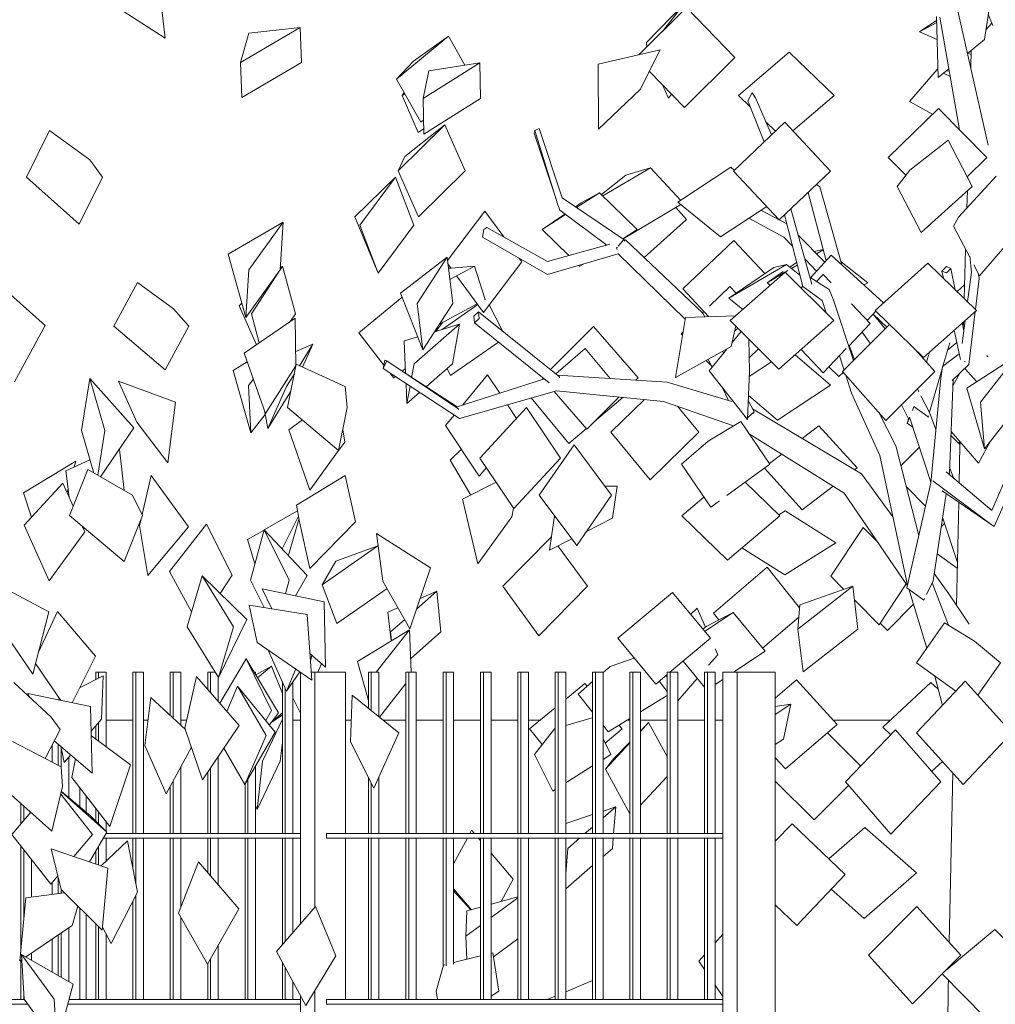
# Model space of a CAD drawing. Extents: x 169645 to 508157, y -5167 to 165945.
# Tile 8 of 130: x 264434 to 266480, y 6254 to 8318. Entities that reach past the tile are written whole.
import ezdxf

# ---------------------------------------------------------------- set-up
doc = ezdxf.new("R2010")
doc.units = 0
doc.header["$MEASUREMENT"] = 0
for name, color, linetype in [('Murs Périphériques', 7, 'Continuous'), ('Plomberie Sanitaire', 7, 'Continuous'), ('Végétation', 7, 'Continuous')]:
    doc.layers.add(name, color=color, linetype=linetype)

msp = doc.modelspace()

# ---------------------------------------------------------------- linework, layer by layer
at = {"layer": 'Murs Périphériques', "linetype": 'Continuous', "lineweight": 20}
for p, q in [((264615.5, 6850), (264671.7, 6850)), ((264693.7, 6850), (264703.5, 6850)), ((264772, 6850), (264784.2, 6850)), ((264966.8, 6850), (264969.1, 6850)), ((265006.9, 6850), (265023.2, 6850)), ((265117.2, 6850), (265129.5, 6850)), ((265196, 6850), (265243.7, 6850)), ((265265.7, 6850), (265322, 6850)), ((265344, 6850), (265400.3, 6850)), ((265422.3, 6850), (265478.6, 6850)), ((265500.6, 6850), (265526.1, 6850)), ((265707.8, 6850), (265713.4, 6850)), ((265735.4, 6850), (265791.7, 6850)), ((265813.7, 6850), (265870, 6850)), ((265892, 6850), (265908.3, 6850)), ((266140, 6850), (266259.8, 6850)), ((264502, 6797.2), (264502, 6761.8)), ((264560.6, 6707.2), (264560.6, 6667.4)), ((264573.3, 6656.8), (264573.3, 6690.8)), ((264436.5, 6632.1), (264436.5, 6675.4)), ((264436.5, 6363.5), (264436.5, 6586)), ((264502, 6509.3), (264502, 6484.2)), ((264560.6, 6455.4), (264560.6, 6264)), ((264573.3, 6264), (264573.3, 6442.9)), ((264502, 6390.5), (264502, 6321.3)), ((264436.5, 6264), (264436.5, 6346.2))]:
    msp.add_line(p, q, dxfattribs=at)
at = {"layer": 'Plomberie Sanitaire', "linetype": 'Continuous', "lineweight": 20}
for p, q in [((265732, 8244.6), (265832.3, 8343.8)), ((265748.2, 8270.2), (265828, 8352.2)), ((265781, 8293), (265828, 8352.2)), ((265933.7, 8238.9), (265832.3, 8343.8)), ((266464.8, 8054.9), (266399.1, 8345.8)), ((266456.6, 8276.7), (266467.9, 8349.6)), ((266359.4, 8196.9), (266356.4, 8325)), ((266404.3, 8087.6), (266363, 8323.4)), ((266472.3, 8310.9), (266464.7, 8329)), ((264897.1, 8228.5), (265022.3, 8301.9)), ((264914.4, 8289.8), (265022.3, 8301.9)), ((265025.2, 8228.5), (265022.3, 8301.9)), ((266320.8, 8293.1), (266356.6, 8317.2)), ((266320.8, 8293.1), (266356.7, 8312.6)), ((266460, 8297.1), (266472.3, 8310.9)), ((266472.3, 8310.9), (266474.3, 8305.8)), ((264897.1, 8228.5), (264914.4, 8289.8)), ((265224.1, 8193.4), (265333.2, 8283.7)), ((265259.7, 8231), (265333.2, 8283.7)), ((265367.7, 8222.7), (265333.2, 8283.7)), ((266357.5, 8276.8), (266320.8, 8293.1)), ((265748.8, 8261.2), (265748.2, 8270.2)), ((266421.3, 8247.7), (266456.6, 8276.7)), ((265647.1, 8224.9), (265776.7, 8254.9)), ((265734.8, 8171.9), (265776.7, 8254.9)), ((265827.8, 8134), (265933.7, 8238.9)), ((265940.8, 8159.4), (266047.3, 8250.3)), ((266141.4, 8159.4), (266047.3, 8250.3)), ((266428.5, 8245.1), (266421.7, 8248.1)), ((266427.9, 8218.3), (266428.6, 8253.7)), ((264900.1, 8155.1), (264897.1, 8228.5)), ((264900.1, 8155.1), (265025.2, 8228.5)), ((265224.1, 8193.4), (265259.7, 8231)), ((265280.1, 8153), (265399.2, 8227.6)), ((265291.6, 8210.9), (265399.2, 8227.6)), ((265400.4, 8153), (265399.2, 8227.6)), ((265647.3, 8088.9), (265647.1, 8224.9)), ((265280.1, 8153), (265291.6, 8210.9)), ((265827.8, 8134), (265754.1, 8210.2)), ((266299.9, 8146.5), (266357.5, 8213.9)), ((266359, 8213.7), (266357.5, 8213.9)), ((266359, 8213.1), (266357.5, 8213.9)), ((266359.4, 8196.9), (266381.9, 8215.4)), ((266384.8, 8198.9), (266371.1, 8206.5)), ((266382.8, 8210.2), (266376.7, 8211.1)), ((265275.3, 8103.2), (265224.1, 8193.4)), ((265794.1, 8154.1), (265781.6, 8181.7)), ((265236, 8159.4), (265240.1, 8165.3)), ((265236, 8159.4), (265241.4, 8162.9)), ((265269.5, 8082.1), (265236, 8159.4)), ((265647.3, 8088.9), (265734.8, 8171.9)), ((265794.1, 8154.1), (265800.6, 8162.1)), ((265965.6, 8135.5), (265940.8, 8159.4)), ((265960.6, 8148), (265969.7, 8164.7)), ((265969.7, 8164.7), (265976.9, 8154.2)), ((266010.5, 8077.1), (265976.9, 8154.2)), ((266054.9, 8085.6), (266141.4, 8159.4)), ((265281.2, 8078.4), (265280.1, 8153)), ((265281.2, 8078.4), (265400.4, 8153)), ((265994.8, 8062.1), (265960.6, 8148)), ((266347.7, 8120.1), (266299.9, 8146.5)), ((266255.1, 8029.4), (266360.2, 8132.3)), ((266461.6, 8029.4), (266360.2, 8132.3)), ((265227.4, 8001.4), (265325.3, 8097.7)), ((265241.6, 8031.4), (265325.3, 8097.7)), ((265275.3, 8103.2), (265280.8, 8107.7)), ((265368.4, 8001.4), (265325.3, 8097.7)), ((265930.4, 8001), (266038.2, 8103.4)), ((266018.4, 8084.6), (265999.2, 8103.1)), ((266134.3, 8001), (266038.2, 8103.4)), ((265269.5, 8082.1), (265281.1, 8089.5)), ((265512.9, 8080.6), (265514.3, 8086.1)), ((265558.6, 7942.2), (265512.9, 8080.6)), ((265514.3, 8086.1), (265523.4, 8090.1)), ((265561.6, 7932.5), (265514.3, 8086.1)), ((265514.6, 8085.2), (265514.3, 8086.1)), ((265571.7, 7944.6), (265523.4, 8090.1)), ((266404, 8089.1), (266401.4, 8090.5)), ((266300.3, 8002.7), (266380.7, 8065.8)), ((266430.8, 7968.9), (266380.7, 8065.8)), ((265227.4, 8001.4), (265241.6, 8031.4)), ((266291.9, 7992), (266255.1, 8029.4)), ((266420.3, 7989.1), (266461.6, 8029.4)), ((265270.5, 7905.2), (265227.4, 8001.4)), ((265270.5, 7905.2), (265368.4, 8001.4)), ((265653.8, 7951.6), (265705.2, 7992.6)), ((265656.7, 7948.7), (265756.5, 8008)), ((265705.2, 7992.6), (265756.5, 8008)), ((265819.4, 7939.6), (265756.5, 8008)), ((265813.9, 7936), (265924.9, 8008.8)), ((265932.3, 8002.8), (265924.9, 8008.8)), ((266026.5, 7898.7), (265930.4, 8001)), ((266026.5, 7898.7), (266134.3, 8001)), ((266300.3, 8002.7), (266273.8, 7968.9)), ((266402.2, 7904.6), (266481.5, 7990.2)), ((266422.2, 7985.5), (266421.4, 7990.1)), ((265136.7, 7905.1), (265222.2, 7988)), ((265147.3, 7887.5), (265222.2, 7988)), ((265260.3, 7887.5), (265222.2, 7988)), ((266111.8, 7968), (266104.7, 7973)), ((266324, 7871.9), (266273.8, 7968.9)), ((266324, 7871.9), (266430.8, 7968.9)), ((266422, 7985.8), (266422.1, 7986.2)), ((265601.5, 7924.5), (265649.7, 7955.6)), ((265611.2, 7934.2), (265649.7, 7955.6)), ((265728.7, 7878.4), (265649.7, 7955.6)), ((266087, 7956), (266086.9, 7956.1)), ((266124.8, 7812.8), (266087, 7956)), ((266158, 7804.2), (266111.8, 7968)), ((266419.9, 7923.7), (266421.2, 7960.1)), ((265566.3, 7918.9), (265561.6, 7932.5)), ((265701, 7857.7), (265571.7, 7944.6)), ((265599.3, 7926), (265611.2, 7934.2)), ((265699.7, 7858.7), (265820.5, 7930.6)), ((265903.4, 7863.2), (265813.9, 7936)), ((265331, 7813.7), (265409.2, 7917)), ((265449, 7862.7), (265409.2, 7917)), ((265529.8, 7878.4), (265577.2, 7910.9)), ((265529.8, 7878.4), (265578.6, 7909.8)), ((265665.4, 7845.9), (265566.3, 7918.9)), ((265832.4, 7899.6), (265809.8, 7924.3)), ((265903.4, 7863.2), (266000.2, 7926.7)), ((266042.3, 7890.5), (265987.9, 7918.6)), ((266075.8, 7758.6), (266037.5, 7909.2)), ((266094.6, 7764.1), (266050.9, 7921.9)), ((264871.4, 7827), (264986.9, 7893.9)), ((264914.6, 7794), (264986.9, 7893.9)), ((264980.5, 7794), (264986.9, 7893.9)), ((265185.5, 7787.1), (265136.7, 7905.1)), ((265185.5, 7787.1), (265147.3, 7887.5)), ((265185.5, 7787.1), (265260.3, 7887.5)), ((265743.2, 7819.6), (265832.4, 7899.6)), ((266036.2, 7862.2), (265962.8, 7902.1)), ((266402.2, 7904.6), (266391.7, 7885.7)), ((266426.6, 7819.1), (266391.7, 7885.7)), ((266446.5, 7781.1), (266536.2, 7885.7)), ((265404.7, 7862.5), (265407.6, 7878.2)), ((265407.6, 7878.2), (265413.4, 7882.5)), ((265540.7, 7811.4), (265413.4, 7882.5)), ((265585.6, 7823.8), (265529.8, 7878.4)), ((265698.8, 7859.1), (265728.7, 7878.4)), ((266122, 7809.7), (266066.3, 7866.2)), ((265540.6, 7784), (265404.7, 7862.5)), ((265671.2, 7847.4), (265540.7, 7811.4)), ((265688.7, 7843.5), (265701, 7857.7)), ((265699.7, 7858.7), (265699.1, 7859.3)), ((265701, 7857.7), (265702.8, 7854)), ((265704.2, 7856.6), (265701.8, 7855.9)), ((265866.6, 7702.7), (265704.2, 7856.6)), ((265824.2, 7754), (265931.2, 7855.4)), ((265996.5, 7786), (265931.2, 7855.4)), ((266054.2, 7843.5), (266036.2, 7862.2)), ((264908.2, 7694), (264871.4, 7827)), ((265689.1, 7827.2), (265540.6, 7784)), ((265685.6, 7839.8), (265687.2, 7841.7)), ((265687.1, 7836.6), (265685.6, 7839.8)), ((265829.4, 7690.5), (265689.1, 7827.2)), ((266092.3, 7777.3), (266135.6, 7824.5)), ((266099.5, 7832.6), (266118.5, 7836.7)), ((266104.7, 7827.3), (266118.8, 7835.5)), ((266245.4, 7725), (266135.6, 7824.5)), ((266416, 7808.9), (266417, 7837.4)), ((265232.4, 7745.2), (265330.2, 7820.6)), ((265267.2, 7723.3), (265330.2, 7820.6)), ((265342.2, 7723.3), (265330.2, 7820.6)), ((265338.9, 7796.9), (265331.9, 7806.4)), ((265406.5, 7704.5), (265487, 7810.7)), ((265487, 7810.7), (265481.6, 7818.1)), ((265608.8, 7801.2), (265606.7, 7803.2)), ((265608.8, 7801.2), (265616.2, 7806)), ((265920.7, 7734.2), (266041.6, 7804.8)), ((266015.5, 7799), (266041.6, 7804.8)), ((266069.6, 7782.8), (266041.6, 7804.8)), ((266048.5, 7799.4), (266062.9, 7809.3)), ((266052, 7796.6), (266064.3, 7803.8)), ((266104.9, 7791.1), (266080, 7816.9)), ((266080.9, 7813.4), (266082.5, 7814.3)), ((266212.1, 7766.8), (266156.1, 7810.7)), ((266227.4, 7708.8), (266338.3, 7807.7)), ((266439.8, 7708.8), (266338.3, 7807.7)), ((266413.9, 7734), (266416, 7808.9)), ((266429.6, 7788.8), (266426.2, 7822.8)), ((266446.5, 7781.1), (266434.4, 7804.1)), ((264908.2, 7694), (264914.6, 7794)), ((264908.2, 7694), (264980.5, 7794)), ((264920, 7701.3), (264979.8, 7793)), ((264980.5, 7794.1), (264985.4, 7801.7)), ((264980.7, 7797.4), (264985.4, 7801.7)), ((265012.1, 7701.3), (264985.4, 7801.7)), ((265294.8, 7793.4), (265295.2, 7794)), ((265295.2, 7794), (265295.8, 7794.1)), ((265333.1, 7797.2), (265338.4, 7797.6)), ((265335.9, 7773.9), (265387.4, 7801.6)), ((265338.8, 7797.6), (265387.4, 7801.6)), ((265409.8, 7731.7), (265387.4, 7801.6)), ((265920.7, 7734.2), (266015.5, 7799)), ((265924, 7687.5), (266039.1, 7789.2)), ((266000.9, 7766.8), (266035.1, 7790.2)), ((266000.9, 7766.8), (266038.5, 7788.7)), ((266140.9, 7687.5), (266039.1, 7789.2)), ((266039.2, 7789.1), (266044.6, 7792.3)), ((266104.4, 7769.6), (266118.4, 7784.2)), ((266135.3, 7766.5), (266118.4, 7784.2)), ((266376.9, 7800.5), (266367.6, 7791.4)), ((266367.6, 7791.4), (266376.9, 7787.6)), ((266370.8, 7776.1), (266367.6, 7791.4)), ((266386.3, 7796.7), (266376.9, 7800.5)), ((266376.9, 7787.6), (266386.3, 7796.7)), ((266395.6, 7751.8), (266386.3, 7796.7)), ((266421.4, 7726.7), (266429.6, 7788.8)), ((266445.6, 7775.7), (266444.6, 7784.7)), ((265406.5, 7704.5), (265350.2, 7781.5)), ((266007.7, 7761.5), (266000.9, 7766.8)), ((266131.2, 7752.8), (266090.6, 7778.4)), ((266094.6, 7764.1), (266094.5, 7764.2)), ((266204.3, 7762.2), (266212.1, 7766.8)), ((266399.4, 7748.2), (266414.7, 7762.5)), ((266414.2, 7762.1), (266414.8, 7765)), ((266437.9, 7710.7), (266445.6, 7775.7)), ((265279.2, 7625.9), (265232.4, 7745.2)), ((265879.2, 7695.5), (265824.2, 7754)), ((265880.6, 7717.6), (265923.1, 7758.8)), ((265936.2, 7744.8), (265923.1, 7758.8)), ((266072.5, 7755.8), (266075.6, 7759.1)), ((266116.5, 7729.6), (266075.8, 7758.6)), ((266139.7, 7732.1), (266131.2, 7752.8)), ((264894.2, 7718.6), (264899.9, 7723.8)), ((265145.2, 7661.5), (265235.8, 7736.5)), ((265279.2, 7625.9), (265267.2, 7723.3)), ((265279.2, 7625.9), (265342.2, 7723.3)), ((265314.2, 7680.1), (265393.2, 7722.7)), ((265320, 7668.9), (265394.4, 7721)), ((265408.6, 7731), (265409.8, 7731.7)), ((265446.3, 7665.8), (265418.7, 7720.5)), ((265950.5, 7710.9), (265920.7, 7734.2)), ((266124.7, 7703.7), (266116.5, 7729.6)), ((266182.5, 7603.5), (266139.7, 7732.1)), ((266217.4, 7681.2), (266177.7, 7722.4)), ((266244.3, 7723.9), (266245.4, 7725)), ((264930.6, 7636.9), (264894.2, 7718.6)), ((264936.1, 7640.6), (264920, 7701.3)), ((265002.2, 7686.1), (265012.1, 7701.3)), ((265396.3, 7705.9), (265386.6, 7696.8)), ((265397.6, 7691.9), (265396.3, 7705.9)), ((265565.8, 7569.8), (265396.3, 7705.9)), ((265865.9, 7703.4), (265869, 7706.4)), ((265870.5, 7695.2), (265866.6, 7702.7)), ((266211.1, 7687.7), (266229, 7707.2)), ((266248.7, 7669.9), (266223.3, 7700.9)), ((266252.4, 7673.6), (266223.4, 7701.1)), ((266328.8, 7609.9), (266227.4, 7708.8)), ((266328.8, 7609.9), (266439.8, 7708.8)), ((266424.2, 7595.1), (266437.4, 7706.7)), ((264904.6, 7619), (265011.9, 7692.8)), ((265013.4, 7592.6), (265011.9, 7692.8)), ((265260.9, 7596.8), (265356.4, 7679.9)), ((265303.9, 7664.1), (265356.4, 7679.9)), ((265306.4, 7664.8), (265321.5, 7684)), ((265318.1, 7679.7), (265316.7, 7681.4)), ((265341.7, 7596.8), (265356.4, 7679.9)), ((265386.6, 7696.8), (265387.9, 7682.7)), ((265387.9, 7682.7), (265397.6, 7691.9)), ((265544.4, 7557.1), (265387.9, 7682.7)), ((265809.1, 7567.8), (265829.9, 7693.7)), ((265829.9, 7693.7), (265935.4, 7697.6)), ((266025.8, 7585.7), (265924, 7687.5)), ((266025.8, 7585.7), (266140.9, 7687.5)), ((266172.3, 7634), (266217.4, 7681.2)), ((266409.9, 7639.6), (266416.3, 7687.9)), ((266413.5, 7666.5), (266410.1, 7682.4)), ((266412.2, 7672.3), (266412.6, 7684.6)), ((265197.5, 7594.1), (265145.2, 7661.5)), ((265547.2, 7584.7), (265637.3, 7675.2)), ((265730.7, 7567.5), (265637.3, 7675.2)), ((265821.1, 7659.9), (265825, 7663.7)), ((265823.9, 7656.9), (265821.1, 7659.9)), ((265925.8, 7632.8), (265935.3, 7676.1)), ((265927.7, 7641.2), (265946.8, 7664.6)), ((265932.9, 7665), (265939.9, 7671.6)), ((266159.4, 7580.4), (266257.9, 7679.1)), ((266217.9, 7639), (266200.1, 7663.1)), ((266406.4, 7605.7), (266393.5, 7667.5)), ((265013, 7622.9), (265048.7, 7638.3)), ((265020.6, 7592.9), (265048.7, 7638.3)), ((265027.1, 7590), (265048.7, 7638.3)), ((265240.2, 7644.8), (265268.4, 7653.4)), ((265243.3, 7576.5), (265240.2, 7644.8)), ((265337.5, 7572), (265438.1, 7642.4)), ((265964.3, 7581.5), (265962.7, 7648.8)), ((266369.8, 7591.6), (266384.1, 7640.9)), ((266379.6, 7625.5), (266399, 7641.2)), ((264949.4, 7492.5), (264904.6, 7619)), ((265557.9, 7576.1), (265619.8, 7628.7)), ((265671.8, 7566.1), (265619.8, 7628.7)), ((265809.1, 7567.8), (265925.8, 7632.8)), ((265879.6, 7582.3), (265916.6, 7627.6)), ((265909.8, 7619.3), (265908, 7622.8)), ((265963.6, 7609.5), (265983.1, 7628.4)), ((266118.9, 7578.2), (266072.2, 7626.7)), ((266118.9, 7578.2), (266167.2, 7628.7)), ((266184.3, 7605.4), (266173.5, 7635.3)), ((266352.5, 7580.4), (266311.9, 7626.4)), ((266335, 7600.2), (266341.7, 7621.4)), ((266368.9, 7590.9), (266403.8, 7617.9)), ((264881.5, 7583), (264910.9, 7601.2)), ((265199.8, 7604.3), (265196, 7587.1)), ((265196, 7587.1), (265203.7, 7603.2)), ((265203.7, 7603.2), (265199.8, 7604.3)), ((265354.7, 7501.4), (265203.7, 7603.2)), ((265255.8, 7568.3), (265260.9, 7596.8)), ((265286.4, 7548.7), (265341.7, 7596.8)), ((265884.9, 7591.6), (265873.6, 7603.7)), ((265885.8, 7589.9), (265877.8, 7606)), ((265963.8, 7570.3), (266010.2, 7601.3)), ((266133.9, 7552.3), (266059.9, 7615.9)), ((266162.7, 7583.7), (266153.1, 7613.9)), ((266415.2, 7601.7), (266415.8, 7601.5)), ((266415.8, 7601.5), (266416.4, 7602)), ((266461.8, 7614.5), (266463.3, 7612)), ((266463.3, 7612), (266464.3, 7612.8)), ((264918.8, 7451.8), (264881.5, 7583)), ((264949.4, 7492.5), (265013.4, 7592.6)), ((264993.8, 7549.6), (265010.1, 7576)), ((265356, 7482.2), (265196, 7587.1)), ((265218.4, 7567.2), (265210.2, 7577.8)), ((265235.8, 7581.6), (265242.8, 7587.3)), ((265337.5, 7572), (265330.1, 7586.7)), ((265959.7, 7480), (265879.6, 7582.3)), ((265959.7, 7480), (265964.3, 7581.5)), ((266151.2, 7570.3), (266130.4, 7590.2)), ((266151.2, 7570.3), (266160.7, 7578.9)), ((266250.1, 7477.7), (266159.4, 7580.4)), ((266250.1, 7477.7), (266352.5, 7580.4)), ((266341.8, 7495.1), (266368.3, 7586.5)), ((266368.9, 7590.9), (266365.6, 7566.8)), ((266388.9, 7562.1), (266424.2, 7595.1)), ((266390.8, 7550.9), (266405.2, 7577.4)), ((266440.7, 7559.2), (266415.8, 7587.2)), ((264914.2, 7551.5), (264924, 7564.2)), ((265218.4, 7567.2), (265222, 7570.1)), ((265246.1, 7513.7), (265244.2, 7555.5)), ((265351.3, 7506.9), (265248, 7573.4)), ((265534.5, 7565), (265351.3, 7506.9)), ((265363, 7510.6), (265415.2, 7573.5)), ((265440.7, 7535.2), (265415.2, 7573.5)), ((265530, 7567.5), (265530.6, 7568.1)), ((265532.7, 7564.4), (265530, 7567.5)), ((265791.6, 7558.4), (265561.5, 7573.2)), ((265566, 7567.4), (265565.8, 7569.8)), ((265725.8, 7562.6), (265730.7, 7567.5)), ((265927.5, 7517.9), (265791.6, 7558.4)), ((266178, 7535.3), (266166.2, 7572.8)), ((266344.1, 7347.5), (266365.6, 7566.8)), ((266383.3, 7367.4), (266391.3, 7564.4)), ((264918.8, 7451.8), (264914.2, 7551.5)), ((264954.3, 7461), (264993.8, 7549.6)), ((264954.3, 7461), (265002.8, 7539.4)), ((265246.1, 7513.7), (265252.6, 7550.1)), ((265246.1, 7513.7), (265272.7, 7536.8)), ((265559.7, 7540.5), (265356, 7482.2)), ((265623.4, 7459.9), (265554.7, 7539.1)), ((265784.2, 7518.1), (265559.7, 7540.5)), ((265920.4, 7520), (265906.7, 7547.7)), ((266022.9, 7478.4), (266133.9, 7552.3)), ((266237.2, 7404.7), (266178, 7535.3)), ((266319.5, 7537.9), (266316.3, 7544.1)), ((266316.9, 7542.9), (266317.8, 7545.6)), ((265585.5, 7430.1), (265506.4, 7525.2)), ((265623.4, 7459.9), (265690.7, 7527.4)), ((265638.6, 7475.2), (265699.1, 7526.6)), ((265673.8, 7453.7), (265743.9, 7522.2)), ((265930.6, 7466.6), (265784.2, 7518.1)), ((265973.8, 7495.8), (265961.5, 7519.6)), ((266022.9, 7478.4), (265962, 7530.7)), ((266341.8, 7495), (266323.7, 7529.9)), ((264954.3, 7461), (264947.2, 7498.8)), ((265354.7, 7501.4), (265354, 7501.9)), ((265399.1, 7399.1), (265496.8, 7505)), ((265475.8, 7482.3), (265456.7, 7511)), ((265567.8, 7399.1), (265496.8, 7505)), ((265857.8, 7453.7), (265813.2, 7507.9)), ((265959.9, 7483.9), (265973.8, 7495.8)), ((266199.1, 7366.5), (265970.3, 7502.6)), ((265973.8, 7495.8), (265971.5, 7491.7)), ((266270.9, 7425), (266235, 7494.8)), ((266297.6, 7481.5), (266283.2, 7511)), ((266305.6, 7498.7), (266309, 7507)), ((266309, 7507), (266339.1, 7485.9)), ((266355, 7458.8), (266341.8, 7495)), ((264918.8, 7451.8), (264948.8, 7490.3)), ((264998.1, 7458.2), (265026.8, 7479.4)), ((265327.1, 7467.3), (265345.3, 7489.3)), ((265877.3, 7434.4), (265945.7, 7475.8)), ((266007, 7386.1), (265945.7, 7475.8)), ((266294.7, 7472.3), (266298.3, 7483.9)), ((266294.7, 7472.3), (266299.3, 7483.4)), ((266344.3, 7349), (266299.5, 7484.7)), ((266339.1, 7485.9), (266338.6, 7484.6)), ((266339.1, 7485.9), (266339.7, 7487.8)), ((266357.3, 7489.5), (266358.2, 7491.1)), ((266358, 7488.8), (266357.3, 7489.5)), ((265042.6, 7331.9), (264998.1, 7458.2)), ((265115.5, 7432.8), (265111.6, 7458.6)), ((265397.6, 7361.2), (265327.1, 7467.3)), ((265585.5, 7430.1), (265622.2, 7461.2)), ((265755.7, 7353.9), (265673.8, 7453.7)), ((265755.7, 7353.9), (265857.8, 7453.7)), ((266074.9, 7440.3), (266109.7, 7467)), ((266189.9, 7378.7), (266109.7, 7467)), ((266306.3, 7464.1), (266294.7, 7472.3)), ((266306.9, 7462.4), (266305.9, 7464.4)), ((266444.3, 7388.3), (266386.9, 7455.2)), ((265103, 7415.5), (265115.5, 7432.8)), ((265877.3, 7434.4), (265821.8, 7386.1)), ((266162.9, 7325.7), (265963.2, 7450.1)), ((266405.6, 7427.2), (266386.5, 7446.2)), ((266402.2, 7430.5), (266405.5, 7433.5)), ((266405.5, 7425), (266405.7, 7433.2)), ((266444.3, 7388.3), (266470.2, 7435.7)), ((266472, 7289.6), (266537.8, 7441.7)), ((264653, 7331.4), (264643.3, 7418.2)), ((265042.6, 7331.9), (265102.8, 7415.2)), ((265336.8, 7394.9), (265360.1, 7417.7)), ((265523.4, 7321.5), (265596.5, 7427.2)), ((265675.2, 7321.5), (265596.5, 7427.2)), ((266319.1, 7236.9), (266270.9, 7425)), ((266281.6, 7383.2), (266320.3, 7421.9)), ((266403.7, 7347.6), (266405.5, 7425)), ((264442, 7326.4), (264551.7, 7392.4)), ((264530.9, 7372.6), (264581.5, 7395.7)), ((264548.4, 7380.6), (264551.7, 7392.4)), ((265380.1, 7321.7), (265336.8, 7394.9)), ((265470.1, 7293.2), (265399.1, 7399.1)), ((265470.1, 7293.2), (265567.8, 7399.1)), ((266006, 7387.5), (266031.8, 7407.3)), ((266295.5, 7132.8), (266237.2, 7404.7)), ((266477.2, 7255.6), (266537.3, 7393)), ((264538.1, 7317.3), (264530.9, 7372.6)), ((265397.6, 7361.2), (265412.5, 7379.1)), ((265883.2, 7296.3), (265821.8, 7386.1)), ((265916.9, 7320.8), (266007, 7386.1)), ((266074.7, 7290.4), (265995.5, 7377.7)), ((266184.9, 7374.9), (266189.9, 7378.7)), ((266376.7, 7370.6), (266472, 7289.6)), ((266392.1, 7357.5), (266383.8, 7380.1)), ((265014.4, 7300.8), (265116.5, 7362.4)), ((265138.1, 7265.2), (265116.5, 7362.4)), ((265362.6, 7312.7), (265432.8, 7348.9)), ((266264.7, 7276.3), (266199.1, 7366.5)), ((266348.8, 7351.5), (266462.6, 7266.5)), ((266383, 7365.3), (266383.3, 7367.4)), ((264443.6, 7258.7), (264524.8, 7346.9)), ((264546.5, 7298.4), (264524.8, 7346.9)), ((264533.6, 7327.3), (264535.8, 7335.1)), ((265661.2, 7340.4), (265686.6, 7340.1)), ((265676.9, 7273.1), (265686.6, 7340.1)), ((266027.9, 7278.3), (265955.4, 7348.7)), ((266074.7, 7290.4), (266139.6, 7340.2)), ((266333.1, 7298.6), (266293, 7338.7)), ((266294.3, 7127.4), (266344.1, 7347.5)), ((266368, 7330.2), (266477.2, 7255.6)), ((264458.9, 7275.3), (264442, 7326.4)), ((265394.8, 7177.7), (265362.6, 7312.7)), ((265602.1, 7215.8), (265523.4, 7321.5)), ((265602.1, 7215.8), (265675.2, 7321.5)), ((265822.6, 7278.3), (265868.8, 7317.4)), ((265883.2, 7296.3), (265901.1, 7309.3)), ((266295.2, 7131.4), (266162.9, 7325.7)), ((266349.4, 7142.1), (266376.8, 7324.2)), ((264946.8, 7248.5), (265016.5, 7288.5)), ((265014.4, 7300.8), (265020.6, 7265.2)), ((265466.1, 7276.2), (265469.3, 7294.5)), ((266025.9, 7280.2), (266038.8, 7288.3)), ((266145.4, 7221.2), (266038.8, 7288.3)), ((266398, 7091), (266402.8, 7306.4)), ((266462.7, 7297.6), (266472.2, 7290.1)), ((264984.2, 7208.8), (265018.4, 7277.7)), ((264998.5, 7198), (265019.7, 7270.4)), ((265394.8, 7177.7), (265466.1, 7276.2)), ((265545.1, 7206.1), (265554.8, 7273.1)), ((265556, 7277.8), (265554.8, 7273.1)), ((265622.7, 7245.5), (265676.9, 7273.1)), ((265918.3, 7185.4), (265822.6, 7278.3)), ((265918.3, 7185.4), (266027.9, 7278.3)), ((266368.5, 7269.1), (266370.1, 7270.7)), ((266400, 7180.1), (266369.2, 7273.5)), ((266462.6, 7266.5), (266477.2, 7255.6)), ((264495.8, 7142), (264443.6, 7258.7)), ((264570.6, 7244.5), (264565.2, 7256.6)), ((264567.8, 7250.7), (264569.9, 7252.6)), ((264748.4, 7161.1), (264826, 7260.4)), ((264879.5, 7153.8), (264826, 7260.4)), ((264911.9, 7228.5), (264946.7, 7248.4)), ((265042.2, 7168), (265020.6, 7265.2)), ((265042.2, 7168), (265138.1, 7265.2)), ((266134.9, 7151.7), (266202.4, 7253.9)), ((266232.4, 7223.5), (266202.4, 7253.9)), ((266366.5, 7255.6), (266373, 7262.1)), ((264495.8, 7142), (264570.6, 7244.5)), ((264927.5, 7177.7), (264911.9, 7228.5)), ((265446.8, 7130.3), (265548.8, 7233.8)), ((265545.1, 7206.1), (265591.7, 7229.8)), ((265549.1, 7233.4), (265548.8, 7233.8)), ((265068.2, 7133.6), (265184.7, 7215.1)), ((265097, 7183), (265184.7, 7215.1)), ((265186.3, 7210.9), (265184.7, 7215.1)), ((265624.9, 7130.3), (265562.6, 7215)), ((266038, 7154.1), (265948.1, 7210.7)), ((266038, 7154.1), (266145.4, 7221.2)), ((264997.1, 7195.2), (264998.5, 7198)), ((266399.7, 7168.4), (266357.9, 7198.5)), ((265068.2, 7133.6), (265097, 7183)), ((265888.5, 7074.3), (266001.4, 7170.6)), ((266069.3, 7085.1), (266001.4, 7170.6)), ((264794.5, 7077), (264748.4, 7161.1)), ((264854.7, 7115.3), (264879.5, 7153.8)), ((266162.3, 7123.9), (266134.9, 7151.7)), ((266382.3, 7114.9), (266351.6, 7157)), ((265099.4, 7052.1), (265068.2, 7133.6)), ((265099.4, 7052.1), (265204.4, 7125.5)), ((265522.9, 7026.8), (265446.8, 7130.3)), ((265522.9, 7026.8), (265624.9, 7130.3)), ((266065.7, 7040.7), (266180.6, 7130.3)), ((266069.8, 7091.5), (266180.6, 7130.3)), ((266191.4, 7040.7), (266180.6, 7130.3)), ((266235.8, 7049.4), (266292.5, 7135.2)), ((266294.3, 7127.4), (266329.7, 7101.1)), ((266336, 7000.8), (266297.9, 7124.8)), ((266335.4, 7113), (266349.4, 7142.1)), ((266381.3, 7049.1), (266347.3, 7137.8)), ((265265.9, 7082.3), (265308.8, 7120.2)), ((265273.7, 7105.1), (265308.8, 7120.2)), ((265317.2, 7034.6), (265308.8, 7120.2)), ((265688.1, 7021.4), (265802.5, 7117.3)), ((265882.2, 7021.4), (265802.5, 7117.3)), ((266235.8, 7049.4), (266184, 7101.9)), ((266329.7, 7101.1), (266331.4, 7104.7)), ((266424.4, 7050.7), (266382.3, 7114.9)), ((265206.3, 7076.3), (265227, 7085.1)), ((265840.7, 7071.4), (265854.6, 7084.4)), ((265872.2, 7044.5), (265854.6, 7084.4)), ((266065.7, 7040.7), (266069.8, 7091.5)), ((266253.7, 7037.5), (266307.7, 7092.8)), ((265213, 7015.7), (265206.3, 7076.3)), ((265211.8, 7034.6), (265240.9, 7060.3)), ((265870.2, 7035.8), (265930.2, 7075.7)), ((265874.9, 7046.6), (265930.2, 7075.7)), ((265900, 7059.8), (265888.5, 7074.3)), ((265997, 6994.3), (265930.2, 7075.7)), ((265991.6, 7000.9), (266067.7, 7065.7)), ((265866.6, 7040.2), (265874.9, 7046.6)), ((266076.5, 6951.1), (266065.7, 7040.7)), ((266076.5, 6951.1), (266191.4, 7040.7)), ((266253.7, 7037.5), (266238.3, 7053.1)), ((266314.2, 6969.7), (266373.3, 7054)), ((266436.2, 7015.5), (266373.3, 7054)), ((265142.6, 6972.6), (265251.2, 7039.2)), ((265181.7, 6950), (265251.2, 7039.2)), ((265213.6, 7016.1), (265211.8, 7034.6)), ((265254.7, 6950), (265251.2, 7039.2)), ((265253.6, 6978.5), (265317.2, 7034.6)), ((265767.8, 6925.5), (265688.1, 7021.4)), ((265797.1, 6950), (265882.2, 7021.4)), ((265897.6, 6987), (265892, 6999.6)), ((266490.1, 6969.7), (266436.2, 7015.5)), ((265672.2, 6962.4), (265722.6, 6979.8)), ((265878.3, 6964.7), (265897.6, 6987)), ((265930.5, 6950), (265997, 6994.3)), ((264929.2, 6944.5), (264962.3, 6962.9)), ((264932.8, 6938.5), (264962.3, 6962.9)), ((264984.9, 6905.8), (264962.3, 6962.9)), ((265059, 6950), (265065.9, 6966.3)), ((265065.9, 6966.3), (265065.8, 6969.1)), ((265165.4, 6891.2), (265142.6, 6972.6)), ((265672.2, 6962.4), (265657.1, 6949.4)), ((265870, 6918.7), (265825, 6973.5)), ((266396.7, 6910.2), (266314.2, 6969.7)), ((266442.9, 6902.3), (266490.1, 6969.7)), ((264559.6, 6917.2), (264609, 6942.6)), ((264599.5, 6950), (264593.5, 6950)), ((264593.5, 6950), (264593.5, 6934.6)), ((264599.5, 6937.7), (264599.5, 6950)), ((264599.5, 6950), (264615.5, 6950)), ((264605.9, 6852), (264609, 6942.6)), ((264615.5, 6794.2), (264615.5, 6950)), ((264677.7, 6950), (264671.7, 6950)), ((264671.7, 6950), (264671.7, 6612)), ((264677.7, 6612), (264677.7, 6950)), ((264677.7, 6950), (264693.7, 6950)), ((264693.7, 6612), (264693.7, 6950)), ((264756, 6950), (264750, 6950)), ((264750, 6950), (264750, 6859.4)), ((264756, 6853.8), (264756, 6950)), ((264756, 6950), (264772, 6950)), ((264772, 6838.8), (264772, 6950)), ((264834.3, 6950), (264828.3, 6950)), ((264828.3, 6950), (264828.3, 6914)), ((264834.3, 6907.2), (264834.3, 6950)), ((264834.3, 6950), (264844.1, 6950)), ((264850.3, 6888.8), (264850.3, 6940)), ((264925.9, 6950), (264928.6, 6950)), ((264928.6, 6945.5), (264928.6, 6950)), ((265023.2, 6949.9), (265023.2, 6423.4)), ((265053.2, 6950), (265045.6, 6950)), ((265053.2, 6458.1), (265053.2, 6950)), ((265053.2, 6950), (265117.2, 6950)), ((265117.2, 6612), (265117.2, 6950)), ((265171.4, 6950), (265165.4, 6950)), ((265165.4, 6950), (265165.4, 6874.5)), ((265171.4, 6869.7), (265171.4, 6950)), ((265171.4, 6950), (265187.4, 6950)), ((265187.4, 6856.9), (265187.4, 6950)), ((265249.7, 6950), (265243.7, 6950)), ((265243.7, 6950), (265243.7, 6612)), ((265249.7, 6612), (265249.7, 6950)), ((265249.7, 6950), (265265.7, 6950)), ((265265.7, 6612), (265265.7, 6950)), ((265328, 6950), (265322, 6950)), ((265322, 6950), (265322, 6612)), ((265328, 6612), (265328, 6950)), ((265328, 6950), (265344, 6950)), ((265344, 6612), (265344, 6950)), ((265406.3, 6950), (265400.3, 6950)), ((265400.3, 6950), (265400.3, 6612)), ((265406.3, 6612), (265406.3, 6950)), ((265406.3, 6950), (265422.3, 6950)), ((265422.3, 6612), (265422.3, 6950)), ((265484.6, 6950), (265478.6, 6950)), ((265478.6, 6950), (265478.6, 6612)), ((265484.6, 6612), (265484.6, 6950)), ((265484.6, 6950), (265500.6, 6950)), ((265500.6, 6612), (265500.6, 6950)), ((265562.9, 6950), (265556.9, 6950)), ((265556.9, 6950), (265556.9, 6612)), ((265562.9, 6612), (265562.9, 6950)), ((265562.9, 6950), (265578.9, 6950)), ((265578.9, 6612), (265578.9, 6950)), ((265641.1, 6950), (265635.1, 6950)), ((265635.1, 6950), (265635.1, 6612)), ((265641.1, 6612), (265641.1, 6950)), ((265641.1, 6950), (265657.1, 6950)), ((265657.1, 6612), (265657.1, 6950)), ((265719.4, 6950), (265713.4, 6950)), ((265713.4, 6950), (265713.4, 6612)), ((265719.4, 6612), (265719.4, 6950)), ((265719.4, 6950), (265735.4, 6950)), ((265735.4, 6612), (265735.4, 6950)), ((265767.8, 6925.5), (265791.7, 6945.5)), ((265791.7, 6938.2), (265789.4, 6943.5)), ((265797.7, 6950), (265791.7, 6950)), ((265791.7, 6950), (265791.7, 6612)), ((265797.7, 6612), (265797.7, 6950)), ((265797.7, 6950), (265813.7, 6950)), ((265813.7, 6612), (265813.7, 6950)), ((265813.7, 6890.2), (265854.6, 6937.4)), ((265876, 6950), (265870, 6950)), ((265870, 6950), (265870, 6612)), ((265876, 6612), (265876, 6950)), ((265876, 6950), (265892, 6950)), ((265892, 6612), (265892, 6950)), ((265938.3, 6950), (265908.3, 6950)), ((265908.3, 6950), (265908.3, 5220)), ((265938.3, 5220), (265938.3, 6950)), ((265938.3, 6950), (266018.3, 6950)), ((266018.3, 5220), (266018.3, 6950)), ((266368.5, 6880.3), (266352.8, 6941.9)), ((264984.9, 6930.4), (264984.9, 6612)), ((264990.9, 6612), (264990.9, 6917)), ((265006.9, 6612), (265006.9, 6929.7)), ((265188.6, 6856), (265243.7, 6926.7)), ((265578.9, 6893.5), (265619.3, 6926.9)), ((265635.1, 6930.5), (265604.9, 6904.5)), ((265624.1, 6921), (265619.3, 6926.9)), ((265791.7, 6910.1), (265774.7, 6931.3)), ((265892, 6924.4), (265908.3, 6935.2)), ((266018.3, 6896.1), (266062.7, 6934.2)), ((266148.3, 6840.9), (266062.7, 6934.2)), ((266243.5, 6834.9), (266344.5, 6928.7)), ((266314.5, 6823.1), (266416.6, 6931.3)), ((266359.7, 6914.6), (266344.5, 6928.7)), ((266514.4, 6823.1), (266416.6, 6931.3)), ((264516.7, 6895.2), (264517.3, 6895.5)), ((265023, 6864.7), (265006.9, 6896.5)), ((265635.1, 6866.7), (265604.9, 6904.5)), ((265735.4, 6867), (265791.7, 6901.7)), ((265503.3, 6831.2), (265556.9, 6875.4)), ((266018.3, 6861.8), (266050.8, 6883.2)), ((266018.3, 6878.7), (266050.8, 6883.2)), ((266035.7, 6809.8), (266050.8, 6883.2)), ((264960.7, 6844.1), (264984.9, 6861.1)), ((264962.5, 6846.4), (264984.9, 6864.9)), ((265023, 6864.7), (265023.2, 6865.2)), ((265578.9, 6838.3), (265634.7, 6854.6)), ((265635.1, 6853.7), (265634.7, 6854.6)), ((265668.1, 6825.6), (265713.4, 6853.5)), ((264584.1, 6826.8), (264605.9, 6852)), ((264593.5, 6837.5), (264593.5, 6810.4)), ((264599.5, 6806), (264599.5, 6844.5)), ((264943, 6764), (264984.9, 6851.7)), ((265668.1, 6825.6), (265657.1, 6839.2)), ((265697.1, 6831.2), (265690.5, 6839.4)), ((265735.4, 6826.1), (265752.8, 6844.7)), ((265735.4, 6826.7), (265752.8, 6844.7)), ((265791.7, 6773.3), (265752.8, 6844.7)), ((266039.6, 6747.6), (266148.3, 6840.9)), ((266260.5, 6819.2), (266243.5, 6834.9)), ((265529.7, 6798.8), (265503.3, 6831.2)), ((265555.5, 6831.5), (265513.2, 6777.9)), ((265555.5, 6831.5), (265556.9, 6831.9)), ((265661.4, 6801.8), (265697.1, 6831.2)), ((266197.5, 6753.4), (266127.6, 6823.1)), ((266165.5, 6720.1), (266270.3, 6829.3)), ((266365.2, 6720.1), (266270.3, 6829.3)), ((266412.3, 6714.8), (266314.5, 6823.1)), ((266412.3, 6714.8), (266514.4, 6823.1)), ((264515.2, 6799.4), (264515.2, 6754.9)), ((264527.5, 6761.3), (264520.4, 6795)), ((264980.6, 6764), (264984.9, 6803.2)), ((265673.5, 6777.9), (265657.1, 6810.3)), ((265662.2, 6747.2), (265713.4, 6802.4)), ((265679.3, 6768.5), (265713.4, 6803.9)), ((266018.3, 6798.4), (266035.7, 6809.8)), ((264521.2, 6749.8), (264521.2, 6791.3)), ((264527.5, 6761.3), (264541.2, 6777.2)), ((264537.2, 6687.1), (264537.2, 6772.5)), ((264850.3, 6612), (264850.3, 6773.3)), ((265552.1, 6701.2), (265513.2, 6777.9)), ((265657.1, 6767.5), (265673.5, 6777.9)), ((266469, 6771.5), (266468.3, 6774.1)), ((264772, 6612), (264772, 6751.9)), ((264928.6, 6612), (264928.6, 6752.8)), ((264932, 6662.1), (264943, 6764)), ((264932, 6662.1), (264980.6, 6764)), ((265578.9, 6718.1), (265635.1, 6753.7)), ((265662.2, 6747.2), (265679.3, 6768.5)), ((266039.6, 6747.6), (266018.3, 6770.8)), ((266018.3, 6769), (266019.2, 6769.8)), ((266346, 6742.1), (266368.6, 6763.1)), ((264828.3, 6740.6), (264828.3, 6612)), ((264834.3, 6612), (264834.3, 6749.5)), ((265187.4, 6612), (265187.4, 6730.6)), ((265713.4, 6653.3), (265662.2, 6747.2)), ((265735.4, 6671.3), (265791.7, 6731.9)), ((266382.8, 6383.9), (266390.2, 6739.2)), ((264750, 6710.9), (264750, 6612)), ((264756, 6612), (264756, 6722.1)), ((264906.6, 6714.6), (264906.6, 6612)), ((264912.6, 6612), (264912.6, 6725)), ((265165.4, 6729.5), (265165.4, 6612)), ((265171.4, 6612), (265171.4, 6717.6)), ((266099.9, 6640.9), (266018.3, 6722.1)), ((266099.9, 6640.9), (266172.1, 6712.5)), ((266260.4, 6610.8), (266165.5, 6720.1)), ((266260.4, 6610.8), (266365.2, 6720.1)), ((265552.1, 6701.2), (265556.9, 6704.2)), ((264436.9, 6675), (264436.9, 6632.6)), ((264442.9, 6639.7), (264442.9, 6669.6)), ((264932, 6662.1), (264928.6, 6670.7)), ((265657.1, 6644.7), (265684, 6667.9)), ((265657.1, 6658.9), (265684, 6667.9)), ((265679.3, 6612), (265684, 6667.9)), ((264593.5, 6664.8), (264593.5, 6638.2)), ((264599.5, 6632.2), (264599.5, 6657.1)), ((265578.9, 6632.8), (265635.1, 6651.6)), ((264615.5, 6616.4), (264615.5, 6636.4)), ((266018.3, 6595.8), (266053.4, 6632.5)), ((266165.1, 6526), (266053.4, 6632.5)), ((265023.2, 6612), (264615.4, 6612)), ((264615.5, 6612), (264615.5, 6612.2)), ((265908.3, 6612), (265077.2, 6612)), ((265077.2, 6612), (265077.2, 6602)), ((265378, 6612), (265381.7, 6618.9)), ((265387.5, 6612), (265381.7, 6618.9)), ((265619.3, 6612), (265635.1, 6625.7)), ((266130.5, 6558.9), (266206, 6624.7)), ((266314.1, 6529.4), (266206, 6624.7)), ((264436.9, 6585.4), (264436.9, 6368)), ((264605, 6544.4), (264660.5, 6597)), ((264609.6, 6602), (265023.2, 6602)), ((264615.5, 6554.3), (264615.5, 6602)), ((264681.5, 6489.3), (264660.5, 6597)), ((264671.7, 6602), (264671.7, 6539.4)), ((264677.7, 6508.7), (264677.7, 6602)), ((264693.7, 6264), (264693.7, 6602)), ((264750, 6602), (264750, 6264)), ((264756, 6264), (264756, 6602)), ((264772, 6457.8), (264772, 6602)), ((264828.3, 6602), (264828.3, 6530.2)), ((264834.3, 6523.2), (264834.3, 6602)), ((264850.3, 6504.7), (264850.3, 6602)), ((264906.6, 6602), (264906.6, 6264)), ((264912.6, 6264), (264912.6, 6602)), ((264928.6, 6264), (264928.6, 6602)), ((264984.9, 6602), (264984.9, 6379)), ((264990.9, 6385.9), (264990.9, 6602)), ((265006.9, 6404.5), (265006.9, 6602)), ((265077.2, 6602), (265908.3, 6602)), ((265117.2, 6264), (265117.2, 6602)), ((265165.4, 6602), (265165.4, 6264)), ((265171.4, 6264), (265171.4, 6602)), ((265187.4, 6264), (265187.4, 6602)), ((265243.7, 6602), (265243.7, 6264)), ((265249.7, 6264), (265249.7, 6602)), ((265265.7, 6264), (265265.7, 6602)), ((265322, 6602), (265322, 6333.1)), ((265328, 6334.4), (265328, 6602)), ((265344, 6548.6), (265372.7, 6602)), ((265344, 6337.9), (265344, 6602)), ((265400.3, 6597), (265396, 6602)), ((265400.3, 6602), (265400.3, 6264)), ((265406.3, 6264), (265406.3, 6602)), ((265422.3, 6264), (265422.3, 6602)), ((265478.6, 6602), (265478.6, 6264)), ((265484.6, 6264), (265484.6, 6602)), ((265500.6, 6264), (265500.6, 6602)), ((265556.9, 6602), (265556.9, 6264)), ((265562.9, 6264), (265562.9, 6602)), ((265578.9, 6264), (265578.9, 6602)), ((265583.3, 6580.9), (265607.7, 6602)), ((265635.1, 6602), (265635.1, 6264)), ((265641.1, 6264), (265641.1, 6602)), ((265657.1, 6264), (265657.1, 6602)), ((265676.7, 6580.9), (265678.5, 6602)), ((265713.4, 6602), (265713.4, 6264)), ((265719.4, 6264), (265719.4, 6602)), ((265735.4, 6264), (265735.4, 6602)), ((265791.7, 6602), (265791.7, 6264)), ((265797.7, 6264), (265797.7, 6602)), ((265813.7, 6264), (265813.7, 6602)), ((265870, 6602), (265870, 6264)), ((265876, 6264), (265876, 6602)), ((265892, 6264), (265892, 6602)), ((264442.9, 6433.2), (264442.9, 6577.8)), ((264593.5, 6574.2), (264593.5, 6548.3)), ((264599.5, 6546.3), (264599.5, 6584.5)), ((265468.6, 6516.5), (265422.3, 6571)), ((265578.9, 6527.6), (265583.3, 6580.9)), ((265657.1, 6564), (265676.7, 6580.9)), ((264458.9, 6478.5), (264458.9, 6557.5)), ((265578.9, 6496.4), (265635.1, 6545)), ((266063.3, 6419.5), (266165.1, 6526)), ((266204.7, 6434), (266314.1, 6529.4)), ((264515.2, 6519.1), (264515.2, 6486)), ((265443.5, 6469.7), (265468.6, 6516.5)), ((264446.9, 6476.9), (264528, 6487.7)), ((264521.2, 6486.8), (264521.2, 6494.5)), ((264625.8, 6381.7), (264681.5, 6489.3)), ((264677.7, 6264), (264677.7, 6482)), ((265381.2, 6452.4), (265344, 6496.2)), ((265379.7, 6451.9), (265344, 6491.7)), ((266204.7, 6434), (266135.5, 6495.1)), ((264434.8, 6345.1), (264446.9, 6476.9)), ((264671.7, 6470.4), (264671.7, 6264)), ((265422.3, 6463.8), (265478.6, 6479.4)), ((265422.3, 6435.7), (265478.6, 6477.3)), ((266063.3, 6419.5), (266018.3, 6462.5)), ((264544, 6418.9), (264556.3, 6459.7)), ((264972.4, 6364.6), (265054.1, 6459.2)), ((265097, 6355.3), (265054.1, 6459.2)), ((265369.6, 6396.8), (265371.7, 6449.7)), ((265371.7, 6449.7), (265400.3, 6457.7)), ((266213.7, 6357), (266314.8, 6459)), ((266407.1, 6357), (266314.8, 6459)), ((264593.5, 6422.9), (264593.5, 6264)), ((264772, 6264), (264772, 6436.9)), ((264446.7, 6353.1), (264544, 6418.9)), ((264515.2, 6399.4), (264515.2, 6313.7)), ((264521.2, 6310.3), (264521.2, 6403.5)), ((264537.2, 6301.1), (264537.2, 6414.3)), ((264599.5, 6264), (264599.5, 6417)), ((264625.8, 6381.7), (264608, 6416)), ((264615.5, 6264), (264615.5, 6401.7)), ((265369.6, 6396.8), (265400.3, 6419.5)), ((265892, 6382.6), (265908.3, 6400.9)), ((266376.3, 6325.9), (266478.3, 6410.5)), ((266569.2, 6318.5), (266478.3, 6410.5)), ((265371.3, 6348.1), (265369.6, 6396.8)), ((265427.4, 6353.4), (265478.6, 6391.2)), ((264458.9, 6346.1), (264458.9, 6361.4)), ((264850.3, 6264), (264850.3, 6377.5)), ((265034.2, 6251.5), (264972.4, 6364.6)), ((265422.3, 6360.7), (265426.1, 6361.6)), ((265438.4, 6281.7), (265426.1, 6361.6)), ((264434.8, 6345.1), (264438.5, 6347.6)), ((264436.9, 6346.5), (264436.9, 6264)), ((264828.3, 6338.9), (264828.3, 6264)), ((264834.3, 6264), (264834.3, 6349.4)), ((264984.9, 6341.8), (264984.9, 6264)), ((265034.2, 6251.5), (265097, 6355.3)), ((265344, 6341.4), (265400.3, 6355.3)), ((265858, 6344.5), (265870, 6357.9)), ((265870, 6326.8), (265858, 6344.5)), ((266306, 6255), (266213.7, 6357)), ((266306, 6255), (266407.1, 6357)), ((264990.9, 6264), (264990.9, 6330.8)), ((265322.9, 6336.2), (265307.3, 6281.7)), ((265322.9, 6336.2), (265325.8, 6336.9)), ((266458.3, 6226.6), (266368.2, 6317.8)), ((266381.6, 6330.3), (266381.6, 6331.3)), ((265006.9, 6264), (265006.9, 6301.5)), ((265578.9, 6280.2), (265635.1, 6303.7)), ((266380.8, 6291.6), (266381.1, 6304.7)), ((265053.2, 5220), (265053.2, 6282.9)), ((265310, 6264), (265307.3, 6281.7)), ((265422.3, 6270.8), (265438.4, 6281.7)), ((265908.3, 6270.3), (265892, 6294.4)), ((266367.3, 4928.8), (266380.8, 6291.6)), ((264443.9, 6264), (264308.7, 6264)), ((264442.9, 6264), (264442.9, 6275.3)), ((265023.2, 6264), (264537.6, 6264)), ((265023.2, 6271.7), (265023.2, 5220)), ((265908.3, 6264), (265077.2, 6264)), ((265077.2, 6264), (265077.2, 6254)), ((265540.3, 6264), (265556.9, 6271)), ((264314, 6254), (264451.3, 6254)), ((264534.8, 6254), (265023.2, 6254)), ((265077.2, 6254), (265908.3, 6254))]:
    msp.add_line(p, q, dxfattribs=at)
at = {"layer": 'Végétation', "linetype": 'Continuous', "lineweight": 20}
for p, q in [((264739.1, 8279.9), (264723.3, 8416.7)), ((264739.1, 8279.9), (264622, 8354.7)), ((264448.4, 7987.9), (264496.9, 8085.8)), ((264581, 8024.5), (264496.9, 8085.8)), ((264607.5, 7987.9), (264581, 8024.5)), ((264558.9, 7889.9), (264448.4, 7987.9)), ((264558.9, 7889.9), (264607.5, 7987.9)), ((264487.8, 7676.9), (264387.5, 7766)), ((264631.7, 7675.8), (264681.4, 7767.2)), ((264757, 7712.2), (264681.4, 7767.2)), ((264789.1, 7675.8), (264757, 7712.2)), ((264423, 7559.3), (264487.8, 7676.9)), ((264739.4, 7584.4), (264631.7, 7675.8)), ((264739.4, 7584.4), (264789.1, 7675.8)), ((266419.8, 7545.7), (266524.7, 7613.4)), ((266448.8, 7516.2), (266524.7, 7613.4)), ((264996, 7505.5), (265014.1, 7595.8)), ((265116.8, 7549.5), (265014.1, 7595.8)), ((264563.9, 7456.9), (264581.2, 7566.1)), ((264673.5, 7462.7), (264581.2, 7566.1)), ((264612.8, 7456.9), (264581.2, 7566.1)), ((264761, 7516.4), (264641.6, 7560.3)), ((264679.8, 7474.8), (264641.6, 7560.3)), ((265121, 7505.5), (265116.8, 7549.5)), ((266457.1, 7418.9), (266419.8, 7545.7)), ((264744.7, 7389.2), (264761, 7516.4)), ((266457.1, 7418.9), (266448.8, 7516.2)), ((266457.1, 7418.9), (266533, 7516.2)), ((265102.9, 7415.1), (264996, 7505.5)), ((265102.9, 7415.1), (265121, 7505.5)), ((264744.7, 7389.2), (264679.8, 7474.8)), ((264589.6, 7367.9), (264563.9, 7456.9)), ((264597.9, 7363.1), (264612.8, 7456.9)), ((264603.7, 7359.8), (264673.5, 7462.7)), ((264538.7, 7278.9), (264577.2, 7375.1)), ((264670.5, 7321.3), (264577.2, 7375.1)), ((264690.9, 7280.6), (264709.6, 7362.4)), ((264788.1, 7255), (264709.6, 7362.4)), ((264691.8, 7278.9), (264670.5, 7321.3)), ((264653.3, 7182.7), (264538.7, 7278.9)), ((264653.3, 7182.7), (264691.8, 7278.9)), ((264685.7, 7257.8), (264688.7, 7271.3)), ((264702.5, 7153.3), (264685.7, 7257.8)), ((264702.5, 7153.3), (264788.1, 7255)), ((264918.1, 7143.1), (264946.7, 7248.6)), ((265036.6, 7153.2), (264946.7, 7248.6)), ((264998.8, 7143.1), (264946.7, 7248.6)), ((265295.5, 7169.4), (265182.3, 7241.2)), ((265195.7, 7141.1), (265182.3, 7241.2)), ((265251.8, 7040.9), (265295.5, 7169.4)), ((264785.3, 7045.7), (264816.7, 7152.4)), ((264910.2, 7061), (264816.7, 7152.4)), ((264882.3, 7045.7), (264816.7, 7152.4)), ((264946.4, 7085.7), (264918.1, 7143.1)), ((264991.2, 7114.9), (264998.8, 7143.1)), ((265012.1, 7110.5), (265036.6, 7153.2)), ((264495.1, 7076.8), (264383.5, 7136.3)), ((265072.8, 7097.7), (264942.8, 7125.1)), ((264962.7, 7083.1), (264942.8, 7125.1)), ((265251.8, 7040.9), (265195.7, 7141.1)), ((265036.7, 7071.4), (264915.1, 7090.6)), ((264931.8, 7012.2), (264915.1, 7090.6)), ((265075.5, 6960.6), (265072.8, 7097.7)), ((264461.6, 6946.3), (264495.1, 7076.8)), ((264473.3, 6992), (264513.5, 7077.4)), ((264592.9, 6983.8), (264513.5, 7077.4)), ((264850.9, 6938.9), (264910.2, 7061)), ((265046.7, 6933.9), (265036.7, 7071.4)), ((264461.6, 6946.3), (264396.3, 7042.7)), ((264850.9, 6938.9), (264785.3, 7045.7)), ((264850.9, 6938.9), (264882.3, 7045.7)), ((265046.7, 6933.9), (264931.8, 7012.2)), ((264544, 6886.2), (264592.9, 6983.8)), ((264853.6, 6885.1), (264908.8, 6978.6)), ((264976.6, 6865.1), (264908.8, 6978.6)), ((264962.4, 6870.1), (264908.8, 6978.6)), ((264993.7, 6910.7), (264955.4, 6996.2)), ((265075.5, 6960.6), (265042.7, 6989.4)), ((265043.9, 6973.3), (265046.8, 6985.8)), ((264520.2, 6891.2), (264467.3, 6968.8)), ((264993.7, 6910.7), (265012.9, 6957)), ((264780.4, 6833), (264804.6, 6941.2)), ((264894.2, 6838.5), (264804.6, 6941.2)), ((264993.7, 6910.7), (265021.7, 6951)), ((264500.3, 6856.2), (264422.1, 6929)), ((264868.3, 6868.1), (264891.1, 6920.9)), ((264970.1, 6824.8), (264891.1, 6920.9)), ((264951.1, 6817.7), (264891.1, 6920.9)), ((264582.8, 6878.3), (264451.5, 6905.3)), ((264454.3, 6899), (264451.5, 6905.3)), ((264515.3, 6892.2), (264517, 6895.9)), ((264696.9, 6796.3), (264709.3, 6897.4)), ((264781.5, 6830), (264709.3, 6897.4)), ((265127.8, 6804.4), (265131.4, 6901.9)), ((265229.3, 6823.2), (265131.4, 6901.9)), ((264586.4, 6738.9), (264582.8, 6878.3)), ((264519.2, 6830.2), (264500.3, 6856.2)), ((264950.1, 6849.2), (264962.4, 6870.1)), ((264957.6, 6840), (264976.6, 6865.1)), ((264817.7, 6724.8), (264780.4, 6833)), ((264817.7, 6724.8), (264894.2, 6838.5)), ((264487.4, 6769.3), (264519.2, 6830.2)), ((264666.5, 6756.4), (264584.4, 6817.1)), ((264906.5, 6714.5), (264970.1, 6824.8)), ((264906.5, 6714.5), (264951.1, 6817.7)), ((265176.8, 6707), (265229.3, 6823.2)), ((264521, 6751.9), (264419.3, 6804.7)), ((264586.4, 6738.9), (264506.8, 6806.5)), ((264741.6, 6695.3), (264696.9, 6796.3)), ((264741.6, 6695.3), (264794.2, 6793.1)), ((265176.8, 6707), (265127.8, 6804.4)), ((264906.5, 6714.5), (264862.1, 6790.9)), ((264524.3, 6710.8), (264521, 6751.9)), ((264543.4, 6729.5), (264551, 6768.9)), ((264623.1, 6626.5), (264666.5, 6756.4)), ((264501.9, 6616.8), (264396.9, 6710.8)), ((264501.9, 6616.8), (264524.3, 6710.8)), ((264623.1, 6626.5), (264543.4, 6729.5)), ((264586.9, 6609.9), (264520.4, 6694.3)), ((264617, 6614.8), (264521.6, 6699.5)), ((264582.5, 6649), (264521.8, 6700)), ((264417.7, 6609.9), (264457.3, 6656.8)), ((264582.5, 6649), (264617, 6614.8)), ((264499.3, 6506.1), (264417.7, 6609.9)), ((264548, 6563.8), (264586.9, 6609.9)), ((264580.9, 6552.6), (264617, 6614.8)), ((264618.7, 6539.7), (264500.5, 6580)), ((264521.1, 6494.6), (264500.5, 6580)), ((264767.2, 6445.4), (264808.8, 6552.7)), ((264893.9, 6454.1), (264808.8, 6552.7)), ((264499.3, 6506.1), (264514.1, 6523.6)), ((264607.4, 6409.1), (264618.7, 6539.7)), ((264607.4, 6409.1), (264521.1, 6494.6)), ((264827.9, 6338.1), (264767.2, 6445.4)), ((264827.9, 6338.1), (264893.9, 6454.1)), ((264443.5, 6264.6), (264437.8, 6358.2)), ((264546.2, 6295.9), (264437.8, 6358.2)), ((264506.5, 6264.6), (264437.8, 6358.2)), ((264512.2, 6170.9), (264546.2, 6295.9)), ((264512.2, 6170.9), (264443.5, 6264.6)), ((264512.2, 6170.9), (264506.5, 6264.6))]:
    msp.add_line(p, q, dxfattribs=at)

doc.saveas('drawing.dxf')
